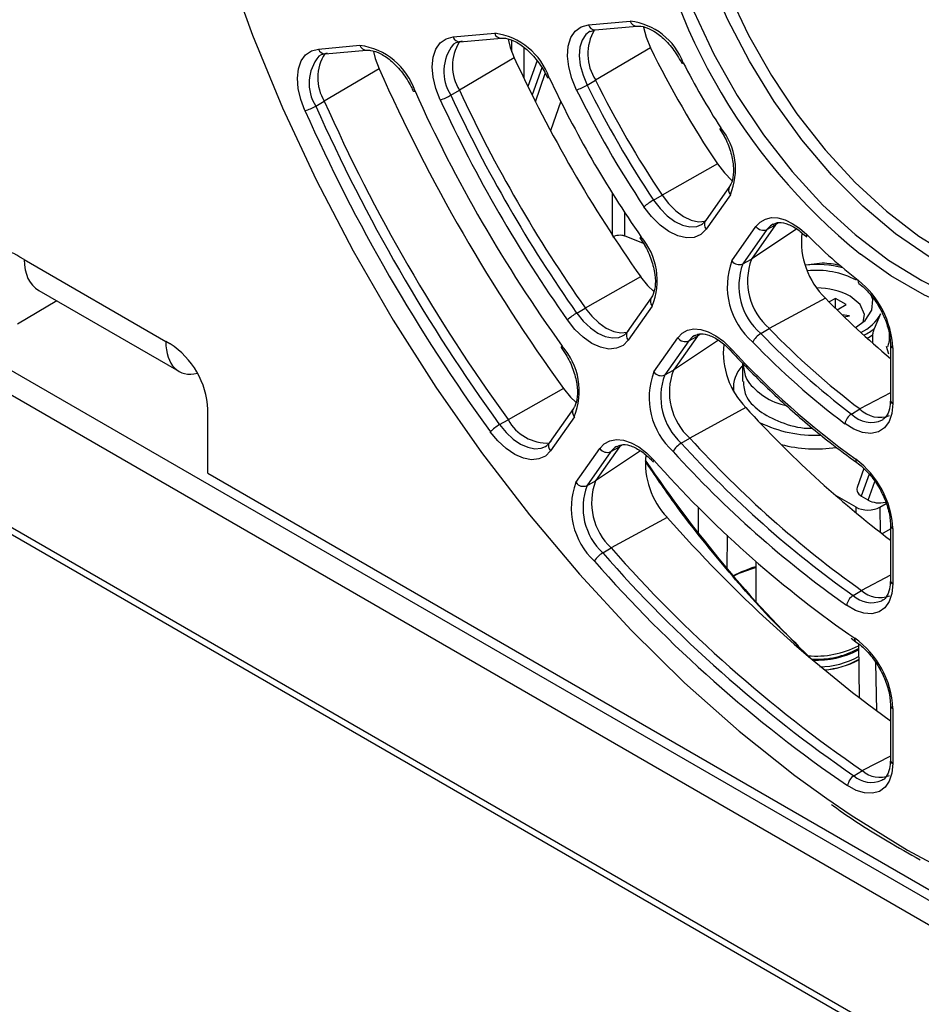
# Paper-space layout 'Sheet1' of a CAD drawing. Header units: millimetres. Extents: x -7 to 413, y -20 to 277.
# Tile 65 of 105: x 287 to 297, y 157 to 169. Entities that reach past the tile are written whole.
import ezdxf

# ---------------------------------------------------------------- set-up
doc = ezdxf.new("R2010")
doc.units = ezdxf.units.MM

psp = doc.layouts.new('Sheet1')

# ---------------------------------------------------------------- linework, layer by layer
at = {"color": 7, "linetype": 'Continuous', "lineweight": 25}
for p, q in [((266.763, 175.84), (328.196, 140.375)), ((266.565, 175.664), (327.998, 140.2)), ((265.703, 174.592), (327.137, 139.128)), ((265.647, 174.542), (327.08, 139.077)), ((293.298, 168.576), (293.794, 168.621)), ((293.323, 168.497), (293.378, 168.518)), ((293.378, 168.518), (293.874, 168.562)), ((291.693, 168.433), (292.186, 168.477)), ((291.773, 168.374), (292.266, 168.418)), ((290.094, 168.29), (290.586, 168.334)), ((290.174, 168.231), (290.665, 168.275)), ((294.035, 168.303), (293.384, 167.921)), ((292.418, 168.185), (291.768, 167.8)), ((292.688, 168.152), (292.579, 167.847)), ((290.813, 168.056), (290.163, 167.67)), ((293.283, 167.862), (293.384, 167.921)), ((291.667, 167.742), (291.768, 167.8)), ((290.062, 167.612), (290.163, 167.67)), ((294.858, 167.34), (294.908, 167.255)), ((294.829, 166.928), (294.172, 166.556)), ((294.972, 166.659), (294.686, 166.252)), ((294.071, 166.497), (294.172, 166.556)), ((294.984, 166.561), (294.697, 166.153)), ((295, 165.776), (295.287, 166.184)), ((295.519, 166.204), (295.233, 165.796)), ((295.417, 166.148), (295.519, 166.204)), ((293.951, 165.982), (293.727, 166.071)), ((293.91, 166.048), (293.962, 165.965)), ((295.417, 166.148), (295.131, 165.74)), ((286.601, 165.791), (286.55, 165.82)), ((286.601, 165.791), (288.282, 164.82)), ((295.131, 165.74), (295.233, 165.796)), ((296.074, 165.748), (295.878, 165.726)), ((293.918, 165.587), (293.26, 165.216)), ((286.775, 165.425), (288.439, 164.465)), ((286.988, 165.302), (286.522, 165.024)), ((294.044, 165.338), (293.759, 164.933)), ((294.055, 165.24), (293.771, 164.835)), ((296.111, 165.334), (295.445, 164.973)), ((296.231, 165.331), (296.156, 165.288)), ((296.358, 165.257), (296.231, 165.331)), ((296.231, 165.212), (296.231, 165.331)), ((296.249, 165.194), (296.358, 165.257)), ((293.159, 165.157), (293.26, 165.216)), ((296.397, 165.122), (296.307, 165.136)), ((296.332, 165.112), (296.397, 165.122)), ((296.694, 164.974), (296.77, 165.15)), ((294.591, 164.883), (294.306, 164.478)), ((294.489, 164.827), (294.591, 164.883)), ((294.56, 164.892), (294.553, 164.887)), ((295.344, 164.913), (295.445, 164.973)), ((296.674, 164.797), (296.674, 164.9)), ((296.866, 164.908), (296.866, 164.828)), ((288.332, 164.791), (288.282, 164.82)), ((294.074, 164.458), (294.358, 164.863)), ((294.489, 164.827), (294.204, 164.422)), ((296.865, 164.669), (296.835, 164.76)), ((296.882, 164.784), (296.882, 164.122)), ((292.976, 164.748), (293.029, 164.666)), ((296.911, 164.743), (296.911, 164.082)), ((295.127, 164.555), (295.127, 164.343)), ((294.204, 164.422), (294.306, 164.478)), ((293.004, 164.261), (292.345, 163.891)), ((295.017, 164.273), (295.017, 164.242)), ((288.781, 163.256), (288.781, 164.014)), ((293.12, 164.024), (292.836, 163.62)), ((295.166, 164.035), (294.501, 163.672)), ((296.421, 163.958), (296.521, 164.018)), ((292.244, 163.832), (292.345, 163.891)), ((293.131, 163.925), (292.847, 163.521)), ((296.789, 163.889), (296.796, 163.893)), ((294.4, 163.613), (294.501, 163.672)), ((293.15, 163.144), (293.434, 163.548)), ((293.565, 163.512), (293.281, 163.108)), ((293.667, 163.568), (293.383, 163.164)), ((293.565, 163.512), (293.667, 163.568)), ((288.781, 163.256), (306.353, 153.111)), ((296.567, 163.311), (296.487, 163.086)), ((293.281, 163.108), (293.383, 163.164)), ((296.474, 162.852), (296.228, 162.994)), ((296.62, 162.935), (296.537, 162.984)), ((296.757, 162.852), (296.831, 162.895)), ((294.233, 162.732), (293.569, 162.369)), ((296.782, 162.537), (296.882, 162.594)), ((296.882, 162.64), (296.882, 161.983)), ((296.911, 162.599), (296.911, 161.942)), ((293.468, 162.31), (293.569, 162.369)), ((295.286, 162.209), (295.286, 161.73)), ((296.882, 161.984), (296.882, 161.983)), ((296.439, 161.805), (296.54, 161.865)), ((296.779, 161.743), (296.789, 161.749)), ((296.416, 161.297), (296.473, 161.256)), ((296.503, 161.233), (296.513, 160.592)), ((296.882, 160.506), (296.882, 159.85)), ((296.911, 160.465), (296.911, 159.81)), ((296.882, 159.852), (296.882, 159.85)), ((296.449, 159.666), (296.55, 159.726)), ((296.781, 159.612), (296.789, 159.617))]:
    psp.add_line(p, q, dxfattribs=at)
at = {"color": 8, "linetype": 'Continuous', "lineweight": 25}
for p, q in [((292.388, 168.256), (292.388, 168.392)), ((292.53, 168.309), (292.53, 167.949)), ((292.744, 168.067), (292.629, 167.746)), ((292.671, 167.663), (292.786, 168)), ((292.969, 167.67), (292.849, 167.32)), ((293.585, 166.078), (293.585, 166.572)), ((293.727, 166.352), (293.727, 166.071)), ((295.556, 166.228), (295.519, 166.204)), ((295.772, 166.154), (295.233, 165.796)), ((294.628, 164.907), (294.591, 164.883)), ((294.843, 164.834), (294.306, 164.478)), ((296.882, 164.208), (296.521, 164.018)), ((293.704, 163.593), (293.667, 163.568)), ((293.918, 163.52), (293.383, 163.164)), ((296.629, 163.243), (296.537, 162.984)), ((296.62, 162.935), (296.696, 163.158)), ((294.602, 162.853), (294.602, 162.545)), ((296.476, 162.783), (296.474, 162.852)), ((296.757, 162.852), (296.762, 162.553)), ((294.945, 162.519), (294.942, 162.126)), ((296.882, 162.044), (296.54, 161.865)), ((296.39, 161.345), (296.458, 161.298)), ((296.707, 161.007), (296.716, 160.439)), ((296.882, 159.899), (296.55, 159.726))]:
    psp.add_line(p, q, dxfattribs=at)
at = {"color": 7, "linetype": 'Continuous', "lineweight": 25, "flags": 128}
for points in [[(288.18, 172.995), (288.209, 172.728), (288.334, 171.894), (288.508, 171.045), (288.73, 170.185), (288.998, 169.32), (289.312, 168.453), (289.669, 167.591), (290.068, 166.737), (290.506, 165.896), (290.98, 165.074), (291.489, 164.275), (292.029, 163.503), (292.598, 162.762), (293.191, 162.057), (293.807, 161.392), (294.44, 160.77), (295.089, 160.195), (295.748, 159.67), (296.127, 159.395)], [(294.568, 171.96), (294.529, 171.785), (294.479, 171.368), (294.479, 170.919), (294.529, 170.444), (294.628, 169.952), (294.774, 169.451), (294.965, 168.95), (295.198, 168.455), (295.469, 167.976), (295.773, 167.52), (296.106, 167.095), (296.462, 166.707), (296.835, 166.364), (297.219, 166.07), (297.608, 165.831), (297.995, 165.651), (298.375, 165.532), (298.388, 165.529)], [(293.158, 167.803), (293.101, 167.94), (293.064, 168.077), (293.05, 168.207), (293.058, 168.325), (293.089, 168.425), (293.141, 168.502), (293.212, 168.553), (293.298, 168.576)], [(293.95, 168.55), (293.982, 168.43), (294.035, 168.303)], [(291.54, 167.687), (291.488, 167.821), (291.456, 167.954), (291.445, 168.079), (291.456, 168.192), (291.488, 168.288), (291.54, 168.362), (291.609, 168.411), (291.693, 168.433)], [(291.798, 168.382), (291.726, 168.363), (291.696, 168.346)], [(292.345, 168.405), (292.37, 168.309), (292.418, 168.185)], [(289.934, 167.559), (289.885, 167.691), (289.855, 167.822), (289.846, 167.945), (289.858, 168.055), (289.891, 168.149), (289.942, 168.221), (290.011, 168.268), (290.094, 168.29)], [(290.746, 168.262), (290.767, 168.178), (290.813, 168.056)], [(290.199, 168.239), (290.128, 168.22), (290.099, 168.205)], [(292.833, 167.949), (292.823, 167.947), (292.817, 167.946), (292.814, 167.947), (292.813, 167.948)], [(291.241, 167.788), (291.231, 167.787), (291.224, 167.786), (291.221, 167.788), (291.22, 167.788)], [(294.871, 167.353), (294.864, 167.347), (294.859, 167.343), (294.858, 167.34), (294.858, 167.34)], [(294.829, 166.928), (294.912, 166.819), (295.001, 166.73)], [(294.172, 166.556), (294.249, 166.455), (294.335, 166.37), (294.425, 166.303), (294.516, 166.259), (294.603, 166.24), (294.682, 166.245), (294.687, 166.246)], [(294.697, 166.153), (294.634, 166.09), (294.554, 166.055), (294.461, 166.048), (294.359, 166.071), (294.253, 166.123), (294.148, 166.201), (294.047, 166.301), (293.957, 166.418)], [(295.287, 166.184), (295.337, 166.237), (295.398, 166.272), (295.469, 166.289), (295.548, 166.286), (295.632, 166.263), (295.718, 166.221), (295.805, 166.162), (295.889, 166.088)], [(294.641, 166.209), (294.651, 166.215), (294.705, 166.27)], [(293.921, 166.064), (293.915, 166.057), (293.911, 166.051), (293.91, 166.048), (293.91, 166.048)], [(295.889, 166.088), (295.885, 166.076), (295.885, 166.067), (295.887, 166.06), (295.889, 166.057)], [(293.918, 165.587), (294.001, 165.483), (294.073, 165.413)], [(296.559, 165.048), (296.573, 165.138), (296.524, 165.257), (296.405, 165.358)], [(296.466, 164.985), (296.581, 165.069), (296.663, 165.189), (296.672, 165.318), (296.65, 165.379)], [(293.26, 165.216), (293.337, 165.121), (293.422, 165.04), (293.51, 164.978), (293.598, 164.938), (293.682, 164.921), (293.759, 164.928), (293.76, 164.928)], [(293.771, 164.835), (293.709, 164.773), (293.632, 164.738), (293.542, 164.729), (293.443, 164.75), (293.34, 164.797), (293.237, 164.869), (293.138, 164.963), (293.048, 165.075)], [(293.711, 164.889), (293.726, 164.898), (293.779, 164.951)], [(294.358, 164.863), (294.41, 164.918), (294.475, 164.953), (294.55, 164.968), (294.632, 164.962), (294.72, 164.935), (294.81, 164.888), (294.9, 164.823), (294.985, 164.741)], [(292.986, 164.765), (292.98, 164.758), (292.976, 164.752), (292.976, 164.748), (292.976, 164.748)], [(293.004, 164.261), (293.087, 164.16), (293.149, 164.1)], [(296.911, 164.082), (296.9, 163.966), (296.866, 163.869), (296.812, 163.794), (296.739, 163.747), (296.651, 163.727), (296.552, 163.738), (296.447, 163.777), (296.341, 163.844)], [(292.847, 163.521), (292.787, 163.46), (292.711, 163.425), (292.623, 163.416), (292.526, 163.434), (292.424, 163.479), (292.322, 163.548), (292.224, 163.639), (292.134, 163.748)], [(292.787, 163.574), (292.804, 163.585), (292.856, 163.638)], [(293.434, 163.548), (293.487, 163.604), (293.554, 163.64), (293.63, 163.654), (293.715, 163.646), (293.805, 163.617), (293.897, 163.567), (293.987, 163.498), (294.074, 163.412)], [(294.071, 163.386), (294.069, 163.388), (294.068, 163.394), (294.07, 163.402), (294.074, 163.412)], [(296.911, 161.942), (296.9, 161.829), (296.868, 161.733), (296.816, 161.659), (296.747, 161.61), (296.663, 161.588), (296.568, 161.594), (296.466, 161.628), (296.362, 161.688)], [(296.911, 159.81), (296.901, 159.698), (296.869, 159.603), (296.819, 159.53), (296.751, 159.48), (296.669, 159.457), (296.576, 159.461), (296.476, 159.491), (296.374, 159.548)]]:
    psp.add_lwpolyline(points, dxfattribs=at)
at = {"color": 8, "linetype": 'Continuous', "lineweight": 25, "flags": 128}
for points in [[(294.064, 171.364), (294.052, 171.211), (294.052, 170.751), (294.103, 170.265), (294.204, 169.761), (294.354, 169.248), (294.549, 168.734), (294.788, 168.228), (295.065, 167.737), (295.377, 167.27), (295.718, 166.835), (296.082, 166.438), (296.464, 166.087), (296.858, 165.786), (297.256, 165.541), (297.418, 165.459)], [(297.601, 165.676), (297.341, 165.823), (296.944, 166.096), (296.556, 166.423), (296.182, 166.797), (295.829, 167.214), (295.503, 167.666), (295.208, 168.145), (294.95, 168.644), (294.732, 169.155), (294.559, 169.669), (294.434, 170.178), (294.358, 170.674), (294.332, 171.147)], [(293.32, 168.501), (293.269, 168.462), (293.224, 168.395), (293.197, 168.31), (293.19, 168.209), (293.202, 168.097), (293.234, 167.98), (293.283, 167.862)], [(300.268, 167.312), (300.243, 166.866), (300.168, 166.456), (300.044, 166.089), (299.874, 165.769), (299.66, 165.503), (299.405, 165.295), (299.114, 165.147), (298.791, 165.063), (298.441, 165.042), (298.069, 165.087), (297.682, 165.196), (297.286, 165.367), (296.887, 165.597), (296.527, 165.855)], [(294.071, 166.497), (294.148, 166.396), (294.234, 166.31), (294.325, 166.244), (294.416, 166.199), (294.503, 166.18), (294.583, 166.185), (294.641, 166.209)], [(295.489, 166.213), (295.46, 166.193), (295.417, 166.148)], [(293.159, 165.157), (293.236, 165.061), (293.321, 164.98), (293.41, 164.918), (293.498, 164.878), (293.583, 164.861), (293.66, 164.868), (293.711, 164.889)], [(294.553, 164.887), (294.534, 164.874), (294.489, 164.827)], [(294.983, 164.713), (294.982, 164.715), (294.98, 164.721), (294.981, 164.73), (294.985, 164.741)], [(296.127, 159.395), (296.415, 159.198), (297.086, 158.782), (297.757, 158.424), (298.424, 158.125), (299.084, 157.889), (299.732, 157.715), (300.366, 157.605), (300.981, 157.56), (301.575, 157.58), (302.143, 157.664), (302.684, 157.812), (303.192, 158.024), (303.667, 158.299), (304.105, 158.633), (304.504, 159.027), (304.861, 159.477), (305.174, 159.981), (305.443, 160.537), (305.665, 161.141), (305.838, 161.789), (305.963, 162.479), (306.038, 163.206), (306.064, 163.966)], [(292.244, 163.832), (292.321, 163.739), (292.405, 163.661), (292.493, 163.601), (292.58, 163.563), (292.663, 163.547), (292.739, 163.555), (292.787, 163.574)], [(293.631, 163.574), (293.611, 163.56), (293.565, 163.512)]]:
    psp.add_lwpolyline(points, dxfattribs=at)
at = {"color": 7, "linetype": 'Continuous', "lineweight": 25}
for centre, radius, start, end in [((301.048, 171.43), 7.178, 187.6845, 230.9681), ((293.698, 167.849), 0.778, 20.978, 82.8771), ((293.85, 168.23), 0.559, 149.0189, 213.6167), ((292.081, 167.687), 0.797, 19.2004, 82.3794), ((290.476, 167.535), 0.806, 18.2927, 82.1322), ((292.226, 168.089), 0.541, 147.7274, 212.231), ((304.958, 173.693), 12.181, 206.264, 213.7359), ((290.618, 167.947), 0.532, 147.378, 211.3937), ((307.516, 175.169), 16.635, 204.8272, 215.1728), ((310.069, 176.643), 21.084, 204.0355, 215.9645), ((294.409, 168.15), 0.0277, 264.2571, 304.1325), ((301.971, 171.969), 8.469, 206.9765, 213.0235), ((304.537, 173.45), 12.932, 205.172, 214.828), ((304.229, 173.272), 12.094, 206.264, 213.7359), ((306.787, 174.749), 16.548, 204.8273, 215.1727), ((292.852, 168.61), 0.863, 290.7355, 299.9123), ((304.162, 173.233), 12.271, 206.264, 213.7359), ((304.132, 173.216), 12.098, 206.2641, 213.7359), ((307.094, 174.926), 17.386, 204.2385, 215.7615), ((291.354, 168.286), 0.627, 287.219, 299.8633), ((306.719, 174.709), 16.725, 204.8272, 215.1727), ((306.689, 174.692), 16.553, 204.8273, 215.1728), ((289.79, 168.086), 0.546, 285.3002, 299.8313), ((309.243, 176.166), 21.002, 204.0355, 215.9645), ((309.34, 176.223), 20.997, 204.0355, 215.9645), ((309.272, 176.183), 21.174, 204.0355, 215.9645), ((294.266, 166.863), 0.778, 337.1284, 39.0196), ((294.503, 165.752), 0.861, 120.0811, 129.2738), ((295.375, 166.248), 0.109, 216.1526, 293.0016), ((293.318, 165.543), 0.797, 337.6257, 40.7971), ((296.768, 166.009), 0.943, 174.09, 225.7881), ((300.46, 170.628), 6.443, 224.8079, 232.065), ((286.375, 165.605), 0.277, 50.7966, 189.2141), ((295.819, 165.473), 0.873, 159.6761, 229.2241), ((295.088, 165.84), 0.109, 216.1525, 293.0007), ((295.833, 165.48), 0.749, 159.6761, 229.2242), ((295.932, 165.537), 0.745, 159.6761, 229.2241), ((295.998, 164.397), 1.335, 76.107, 95.5101), ((296.003, 164.347), 1.403, 78.4281, 87.0732), ((296.003, 164.634), 1.029, 62.5071, 95.9697), ((296.535, 165.535), 0.0381, 162.8268, 225.1805), ((295.814, 164.688), 1.098, 2.9042, 51.4474), ((296.008, 164.597), 0.858, 62.4523, 89.8187), ((302.99, 171.984), 9.568, 224.0336, 230.3335), ((293.474, 164.615), 0.626, 120.131, 132.7892), ((296.304, 165.407), 0.532, 295.2153, 331.1565), ((295.474, 164.695), 0.254, 120.8102, 152.575), ((301.971, 171.302), 9.205, 223.9527, 232.9201), ((302.069, 171.359), 9.201, 223.9527, 232.9202), ((296.224, 165.554), 0.794, 298.7067, 304.5219), ((287.807, 163.969), 0.976, 2.6054, 57.3946), ((292.384, 164.229), 0.806, 337.8727, 41.705), ((294.446, 164.927), 0.109, 216.1525, 293.0007), ((295.837, 164.691), 0.938, 174.2852, 224.359), ((301.97, 171.292), 9.336, 223.9527, 232.9202), ((302.224, 171.407), 9.841, 222.6417, 234.2311), ((295.393, 164.268), 0.375, 136.5765, 184.4525), ((294.881, 164.154), 0.862, 159.3887, 227.865), ((294.162, 164.522), 0.109, 216.1539, 293.0003), ((294.897, 164.161), 0.74, 159.3887, 227.865), ((294.996, 164.218), 0.737, 159.3887, 227.865), ((304.7, 172.706), 12.887, 222.2846, 232.6529), ((296.516, 163.807), 0.179, 122.1021, 168.1682), ((296.757, 164.251), 0.332, 224.689, 290.4364), ((292.518, 163.36), 0.546, 120.1639, 134.708), ((292.812, 164.146), 0.532, 208.6059, 272.6197), ((295.985, 165.195), 1.488, 243.8837, 272.4568), ((294.543, 163.372), 0.28, 120.6393, 149.3593), ((303.728, 172.079), 12.597, 222.2278, 234.645), ((303.827, 172.136), 12.593, 222.2278, 234.645), ((295.998, 165.189), 1.645, 255.4645, 278.4333), ((293.522, 163.612), 0.109, 216.1526, 293.0005), ((303.727, 172.069), 12.728, 222.2278, 234.645), ((294.91, 163.377), 0.935, 174.3287, 223.5815), ((304.015, 172.217), 13.28, 221.5337, 234.9603), ((295.818, 162.545), 1.094, 2.8455, 53.3104), ((293.951, 162.841), 0.856, 159.2222, 227.117), ((293.239, 163.209), 0.109, 216.1526, 293.0016), ((294.067, 162.905), 0.731, 159.2224, 227.1168), ((293.968, 162.848), 0.734, 159.2224, 227.1168), ((306.461, 173.487), 16.285, 221.3314, 233.9699), ((293.619, 162.054), 0.297, 120.5527, 147.5662), ((305.481, 172.855), 15.985, 221.2772, 235.5957), ((305.58, 172.912), 15.982, 221.2772, 235.5956), ((305.48, 172.845), 16.116, 221.2772, 235.5956), ((295.834, 160.279), 1.936, 106.4294, 114.9089), ((296.758, 162.099), 0.32, 226.9877, 291.1633), ((296.53, 161.661), 0.17, 122.4146, 170.921), ((295.821, 160.412), 1.092, 2.8025, 54.2825), ((296.002, 162.167), 1.081, 264.7519, 297.6008), ((296.012, 162.052), 1.004, 266.1569, 299.3198), ((296.013, 162.076), 1.039, 266.9315, 298.2001), ((296.022, 161.971), 1.014, 271.1925, 298.462), ((296.029, 161.877), 0.957, 274.1479, 299.8486), ((296.024, 161.949), 1.029, 274.2221, 297.9441), ((296.539, 159.526), 0.166, 122.591, 172.4035), ((296.758, 159.96), 0.313, 228.2886, 291.558)]:
    psp.add_arc(centre, radius, start, end, dxfattribs=at)
at = {"color": 8, "linetype": 'Continuous', "lineweight": 25}
for centre, radius, start, end in [((293.874, 168.645), 0.0829, 196.9326, 270.1895), ((293.377, 168.601), 0.0829, 196.9331, 270.1896), ((291.771, 168.454), 0.0802, 195.4441, 271.6773), ((292.263, 168.498), 0.0802, 195.4445, 271.6771), ((290.174, 168.314), 0.0829, 196.9324, 270.1902), ((290.665, 168.358), 0.0829, 196.9328, 270.1899), ((292.095, 168.024), 0.513, 141.1293, 213.332), ((290.485, 167.883), 0.502, 140.1565, 212.5839), ((295.041, 166.617), 0.0802, 148.3267, 224.559), ((294.754, 166.21), 0.0802, 148.3326, 224.5531), ((294.116, 165.297), 0.0829, 149.818, 223.0677), ((293.831, 164.892), 0.0829, 149.8189, 223.0666), ((296.23, 165.55), 0.739, 297.1424, 308.8893), ((296.93, 164.787), 0.0479, 184.5796, 247.3386), ((296.93, 164.126), 0.048, 184.1288, 247.1905), ((293.188, 163.982), 0.0802, 148.3295, 224.5557), ((296.654, 164.185), 0.326, 224.1791, 294.4105), ((292.904, 163.578), 0.0802, 148.3322, 224.554), ((296.513, 163.413), 0.0419, 166.86, 228.1257), ((296.932, 162.645), 0.0506, 186.5274, 245.4921), ((295.82, 160.422), 1.805, 107.2075, 116.4455), ((296.931, 161.987), 0.0494, 185.079, 246.2403), ((296.657, 162.038), 0.319, 226.8367, 292.3733), ((296.501, 161.289), 0.044, 168.8389, 229.3963), ((296.931, 160.51), 0.0496, 185.7596, 246.1144), ((296.931, 159.855), 0.0494, 185.079, 246.2403), ((296.657, 159.898), 0.312, 228.0866, 293.3089)]:
    psp.add_arc(centre, radius, start, end, dxfattribs=at)
at = {"color": 7, "linetype": 'Continuous', "lineweight": 25}
for centre, major_axis, ratio, start_param, end_param in [((293.656, 166.03), (0.0998, 0.012), 0.480054, 0.727934, 2.298654), ((287.196, 166.106), (0.433, 0.673), 0.606761, 2.39391, 3.170662), ((288.818, 165.17), (0.37, 0.71), 0.546409, 2.341263, 3.599964), ((300.061, 170.868), (-3.732, 12.356), 0.680511, 2.000497, 2.258292), ((296.696, 163.075), (0.212, 0.02), 0.567817, 2.881661, 3.81416), ((296.778, 163.027), (0.212, 0.021), 0.572188, 3.816382, 4.880645), ((296.616, 162.934), (0.2, 0), 0.577244, 3.926953, 5.497825)]:
    psp.add_ellipse(centre, major_axis=major_axis, ratio=ratio, start_param=start_param, end_param=end_param, dxfattribs=at)
for points, knots in [([(293.874, 168.562), (293.889, 168.562), (293.936, 168.563), (294.041, 168.529), (294.175, 168.435), (294.305, 168.297), (294.372, 168.181), (294.406, 168.123)], [0, 0, 0, 0, 0.109191, 0.334975, 0.553706, 0.772017, 1, 1, 1, 1]), ([(292.266, 168.418), (292.281, 168.419), (292.328, 168.42), (292.432, 168.385), (292.567, 168.291), (292.692, 168.156), (292.771, 168.034), (292.806, 167.963), (292.813, 167.948)], [0, 0, 0, 0, 0.105019, 0.322175, 0.532548, 0.742519, 0.944259, 1, 1, 1, 1]), ([(290.665, 168.275), (290.681, 168.275), (290.728, 168.276), (290.832, 168.242), (290.967, 168.148), (291.094, 168.011), (291.176, 167.883), (291.212, 167.806), (291.22, 167.788)], [0, 0, 0, 0, 0.103013, 0.316023, 0.52238, 0.728342, 0.935918, 1, 1, 1, 1]), ([(294.908, 167.255), (294.908, 167.254), (294.941, 167.198), (294.988, 167.075), (295.025, 166.904), (295.019, 166.759), (294.992, 166.688), (294.974, 166.662), (294.972, 166.659)], [0, 0, 0, 0, 0.002661, 0.24996, 0.496006, 0.73813, 0.971415, 1, 1, 1, 1]), ([(295.492, 166.208), (295.508, 166.217), (295.543, 166.237), (295.638, 166.226), (295.763, 166.171), (295.848, 166.094), (295.889, 166.058)], [0, 0, 0, 0, 0.203055, 0.46373, 0.744036, 1, 1, 1, 1]), ([(293.962, 165.965), (293.963, 165.964), (293.998, 165.909), (294.049, 165.787), (294.094, 165.612), (294.094, 165.46), (294.069, 165.376), (294.048, 165.345), (294.044, 165.338)], [0, 0, 0, 0, 0.002499, 0.239404, 0.475528, 0.708136, 0.937233, 1, 1, 1, 1]), ([(296.508, 165.508), (296.531, 165.49), (296.597, 165.435), (296.7, 165.312), (296.8, 165.141), (296.863, 164.964), (296.881, 164.846), (296.882, 164.791), (296.882, 164.784)], [0, 0, 0, 0, 0.111222, 0.327532, 0.545706, 0.763992, 0.9679, 1, 1, 1, 1]), ([(294.558, 164.885), (294.575, 164.895), (294.612, 164.916), (294.71, 164.905), (294.835, 164.848), (294.929, 164.77), (294.976, 164.721), (294.983, 164.713)], [0, 0, 0, 0, 0.209428, 0.452919, 0.714747, 0.956962, 1, 1, 1, 1]), ([(296.674, 164.9), (296.674, 164.901), (296.674, 164.904), (296.675, 164.911), (296.677, 164.923), (296.683, 164.947), (296.689, 164.963), (296.694, 164.974), (296.694, 164.974)], [0, 0, 0, 0, 0.053241, 0.117724, 0.227234, 0.430314, 0.997339, 1, 1, 1, 1]), ([(296.866, 164.828), (296.866, 164.827), (296.866, 164.823), (296.865, 164.814), (296.862, 164.8), (296.855, 164.778), (296.85, 164.763), (296.846, 164.754)], [0, 0, 0, 0, 0.066342, 0.148519, 0.27964, 0.541427, 1, 1, 1, 1]), ([(293.029, 164.666), (293.03, 164.665), (293.066, 164.61), (293.119, 164.488), (293.167, 164.313), (293.172, 164.158), (293.147, 164.067), (293.126, 164.033), (293.12, 164.024)], [0, 0, 0, 0, 0.002289, 0.23417, 0.465497, 0.693527, 0.917913, 1, 1, 1, 1]), ([(294.983, 164.713), (295.062, 164.629), (295.293, 164.386), (295.687, 164.013), (296.111, 163.656), (296.379, 163.459), (296.485, 163.382)], [0, 0, 0, 0, 0.1655908, 0.4802291, 0.7950369, 1, 1, 1, 1]), ([(295.137, 164.556), (295.141, 164.501), (295.149, 164.376), (295.314, 164.206), (295.496, 164.091), (295.625, 164.065), (295.646, 164.06)], [0, 0, 0, 0, 0.26485, 0.601064, 0.932438, 1, 1, 1, 1]), ([(295.137, 164.344), (295.141, 164.289), (295.149, 164.165), (295.312, 163.989), (295.572, 163.855), (295.811, 163.787), (295.942, 163.79), (295.962, 163.79)], [0, 0, 0, 0, 0.199679, 0.452334, 0.701352, 0.954202, 1, 1, 1, 1]), ([(296.882, 164.122), (296.881, 164.098), (296.878, 164.027), (296.848, 163.939), (296.811, 163.908), (296.793, 163.893)], [0, 0, 0, 0, 0.210566, 0.613918, 1, 1, 1, 1]), ([(293.636, 163.571), (293.653, 163.58), (293.689, 163.602), (293.786, 163.591), (293.911, 163.533), (294.01, 163.452), (294.06, 163.398), (294.07, 163.386)], [0, 0, 0, 0, 0.198871, 0.43839, 0.695948, 0.934451, 1, 1, 1, 1]), ([(296.485, 163.382), (296.507, 163.364), (296.573, 163.314), (296.679, 163.196), (296.784, 163.029), (296.856, 162.849), (296.88, 162.718), (296.882, 162.654), (296.882, 162.64)], [0, 0, 0, 0, 0.10691, 0.31481, 0.524693, 0.734993, 0.943469, 1, 1, 1, 1]), ([(296.882, 161.983), (296.881, 161.958), (296.878, 161.887), (296.844, 161.801), (296.813, 161.754), (296.784, 161.748), (296.78, 161.747)], [0, 0, 0, 0, 0.1956187, 0.5703372, 0.9507532, 1, 1, 1, 1]), ([(296.473, 161.256), (296.495, 161.24), (296.561, 161.191), (296.668, 161.076), (296.776, 160.911), (296.85, 160.732), (296.879, 160.594), (296.881, 160.524), (296.882, 160.506)], [0, 0, 0, 0, 0.104798, 0.308589, 0.514408, 0.720784, 0.925591, 1, 1, 1, 1]), ([(296.882, 159.85), (296.881, 159.826), (296.878, 159.755), (296.844, 159.669), (296.813, 159.623), (296.785, 159.616), (296.782, 159.615)], [0, 0, 0, 0, 0.197192, 0.574929, 0.958412, 1, 1, 1, 1]), ([(296.182, 159.326), (296.19, 159.32), (296.409, 159.159), (296.762, 158.935), (297.105, 158.742), (297.236, 158.669)], [0, 0, 0, 0, 0.024135, 0.628127, 1, 1, 1, 1])]:
    psp.add_open_spline(points, degree=3, knots=knots, dxfattribs=at)
at = {"color": 8, "linetype": 'Continuous', "lineweight": 25}
psp.add_open_spline([(295.791, 161.207), (295.714, 161.28), (295.415, 161.564), (294.92, 162.13), (294.388, 162.787), (294.087, 163.233), (293.975, 163.399)], degree=3, knots=[0, 0, 0, 0, 0.115906, 0.451264, 0.796201, 1, 1, 1, 1], dxfattribs=at)

doc.saveas('drawing.dxf')
